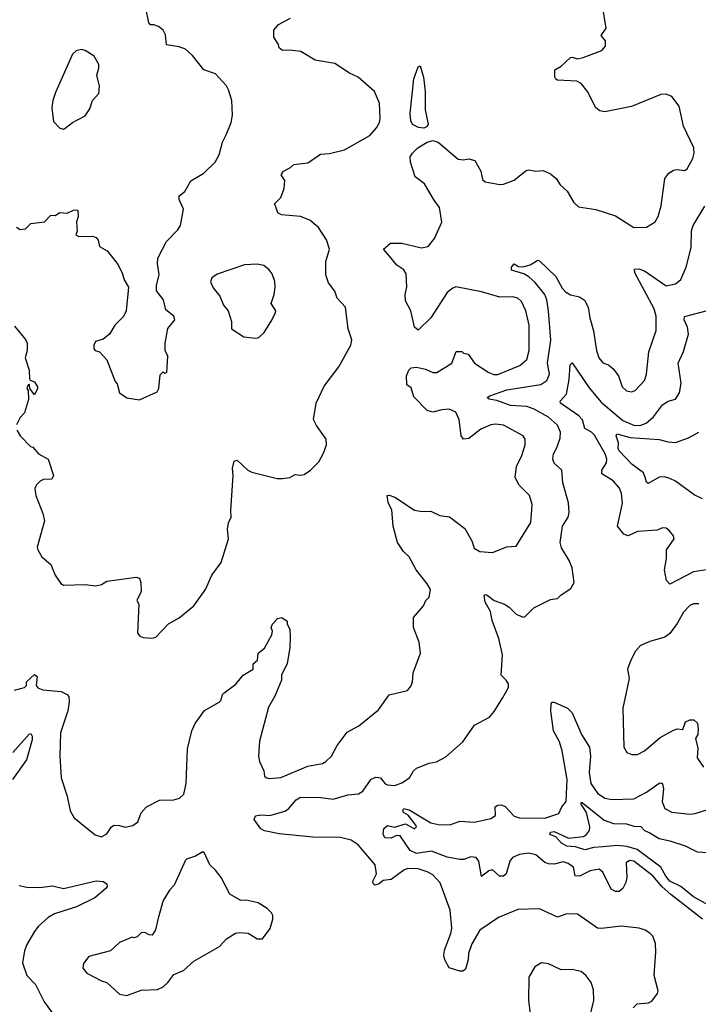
# Model space of a CAD drawing. Extents: x 1550320 to 1685906, y 509093 to 640511.
# Tile 38 of 256: x 1573993 to 1577742, y 548315 to 553752. Entities that reach past the tile are written whole.
import ezdxf

# ---------------------------------------------------------------- set-up
doc = ezdxf.new("R2010")
doc.units = 0

msp = doc.modelspace()

# ---------------------------------------------------------------- linework, layer by layer
at = {"layer": '0CON20XD'}
for points in [[(1574655, 551652.5), (1574753.2, 551696.8), (1574761.4, 551715), (1574769.3, 551790.7), (1574785, 551807.5), (1574795, 551800), (1574805.9, 551804.1), (1574810.8, 551895), (1574797.5, 551925), (1574797.1, 551965), (1574812.3, 552047.7), (1574851.1, 552095), (1574844.3, 552115), (1574800.3, 552150.3), (1574788, 552205), (1574749.6, 552255), (1574748.7, 552285), (1574763.8, 552345), (1574753.9, 552403.9), (1574756.9, 552435), (1574803.4, 552526.6), (1574867.4, 552592.6), (1574880.8, 552615), (1574898.8, 552705), (1574875, 552760), (1574875, 552780), (1574905, 552802.5), (1574938.1, 552861.9), (1575010, 552905), (1575072.9, 552965), (1575095.7, 553005), (1575113.1, 553075), (1575134.5, 553115.5), (1575161.9, 553185), (1575169.4, 553225), (1575165.6, 553305), (1575147.5, 553365), (1575135, 553386.7), (1575075, 553453.3), (1575010, 553475), (1574948, 553555), (1574908.8, 553588.8), (1574875, 553603.1), (1574804.1, 553614.1), (1574797.9, 553667.9), (1574785, 553693.8), (1574760, 553715), (1574735, 553723.8), (1574715, 553723.3), (1574706.2, 553735), (1574690.8, 553815)], [(1573977.5, 551485), (1573995, 551453.3), (1574052.5, 551395), (1574065, 551392.5), (1574097.5, 551355), (1574150, 551325), (1574180, 551235), (1574170, 551215), (1574125, 551212.5), (1574106.4, 551203.6), (1574086.4, 551183.6), (1574077, 551163), (1574083.3, 551125), (1574121.2, 551025), (1574130, 550985), (1574090.7, 550839.3), (1574093.3, 550825), (1574116.1, 550786.1), (1574165, 550743.3), (1574189.2, 550685), (1574219.7, 550639.7), (1574235, 550628.8), (1574355, 550633.8), (1574413.6, 550626.4), (1574446, 550634), (1574475, 550651.2), (1574516.7, 550656.7), (1574635, 550673.3), (1574655, 550667.5), (1574663, 550643), (1574663.8, 550595), (1574641.2, 550545), (1574650.6, 550525), (1574644.5, 550364.5), (1574657.5, 550347.5), (1574675, 550340), (1574723.9, 550336.1), (1574745, 550342), (1574815, 550416.7), (1574875, 550450), (1574955, 550516.2), (1575019.2, 550605), (1575054, 550685), (1575106, 550755), (1575147.5, 550885), (1575140.9, 550939.1), (1575146.8, 550973.2), (1575161.4, 551005), (1575158.8, 551041.2), (1575173.3, 551235), (1575168.8, 551275), (1575177.5, 551315), (1575195, 551320), (1575254.2, 551264.2), (1575275, 551253.8), (1575415, 551218.8), (1575445, 551218.8), (1575485, 551223.8), (1575515, 551240), (1575545, 551236.2), (1575565, 551241.2), (1575598.8, 551265), (1575645, 551311.2), (1575672.4, 551357.6), (1575688.1, 551405), (1575686.7, 551435), (1575632, 551512), (1575616, 551545), (1575631.1, 551635), (1575675, 551728), (1575755.7, 551835), (1575822.5, 551955), (1575828.6, 551985), (1575808, 552045), (1575793.3, 552165), (1575746.7, 552215), (1575733.6, 552253.6), (1575699.3, 552299.3), (1575683.6, 552343.6), (1575683.9, 552416.1), (1575703.8, 552485), (1575687.4, 552537.4), (1575644.4, 552605), (1575596, 552645), (1575545, 552664.5), (1575440, 552675), (1575420, 552685), (1575408.3, 552718.3), (1575400, 552735), (1575435, 552770), (1575455, 552820), (1575457.5, 552865), (1575437.5, 552895), (1575450, 552915), (1575490, 552935), (1575508.3, 552951.7), (1575585, 552961.2), (1575655, 553010), (1575705, 553013.8), (1575787.4, 553032.6), (1575926.8, 553113.2), (1575964, 553155), (1575980.8, 553185), (1575984.3, 553205), (1575981.7, 553291.7), (1575953.8, 553355), (1575863.8, 553435), (1575815, 553456.5), (1575735, 553511.1), (1575625, 553529.2), (1575545.8, 553575.8), (1575485, 553584), (1575445, 553581.2), (1575426.4, 553596.4), (1575422.5, 553615), (1575397.5, 553655), (1575396.7, 553695), (1575423.3, 553725), (1575488.8, 553761.2)], [(1576036, 552446), (1576002.5, 552485), (1576042.5, 552517.5), (1576105, 552518.6), (1576212.1, 552492.1), (1576249.8, 552500.2), (1576285.4, 552544.6), (1576325.4, 552634.6), (1576312.5, 552715), (1576282, 552755), (1576230, 552845), (1576177.5, 552885), (1576152.5, 552965), (1576150.6, 552995), (1576162.5, 553015), (1576192.1, 553045), (1576243.5, 553076.5), (1576275.3, 553085.3), (1576305.5, 553075.5), (1576415, 552982), (1576445, 552978.8), (1576475, 552984), (1576506.7, 552975), (1576541.2, 552915), (1576549.3, 552869.3), (1576565, 552856.7), (1576645, 552841.2), (1576665, 552843.3), (1576725, 552866.2), (1576791.2, 552918.8), (1576805, 552923.8), (1576845, 552916), (1576885, 552918.8), (1576925, 552901.2), (1576956.2, 552875), (1576979.7, 552839.7), (1577016.7, 552805), (1577055, 552742.5), (1577079.3, 552719.3), (1577175, 552704), (1577285, 552669.4), (1577385, 552604.2), (1577455, 552606), (1577503.8, 552635), (1577519.4, 552665), (1577536.4, 552723.6), (1577557.1, 552875), (1577580, 552905), (1577605, 552920.8), (1577625, 552925.6), (1577665, 552920), (1577681.2, 552928.8), (1577712, 552985), (1577719.4, 553015), (1577718.1, 553045), (1577660.6, 553165), (1577635.6, 553275), (1577595, 553328.1), (1577565, 553340), (1577535, 553338.1), (1577372.5, 553272.5), (1577225, 553242.5), (1577198.3, 553248.3), (1577175, 553266.2), (1577130.6, 553355), (1577095, 553400.6), (1577071.8, 553411.8), (1576965, 553418.8), (1576954.1, 553424.1), (1576950, 553435), (1576950, 553475), (1576985, 553496.2), (1577035, 553543.8), (1577045, 553546), (1577075, 553535.6), (1577105, 553543.1), (1577208.8, 553581.2), (1577228.8, 553605), (1577228.5, 553635), (1577206, 553665), (1577233.5, 553705), (1577218.9, 553795)], [(1574235, 553147.5), (1574245, 553153.3), (1574285, 553184), (1574355, 553221.2), (1574380, 553260), (1574396.2, 553305), (1574430, 553345), (1574433.8, 553385), (1574418.8, 553445), (1574431.2, 553485), (1574431.2, 553505), (1574405, 553550), (1574355, 553582.5), (1574335, 553586.7), (1574305, 553580), (1574285, 553562.5), (1574190.3, 553349.7), (1574175.8, 553305), (1574170.8, 553265), (1574180.5, 553190.5), (1574215, 553152.5), (1574235, 553147.5)], [(1576225, 553153.6), (1576197, 553157), (1576164, 553174), (1576154.1, 553194.1), (1576150.7, 553235), (1576170, 553425), (1576195, 553492.5), (1576205, 553497.5), (1576224.4, 553435), (1576232.7, 553355), (1576232.9, 553255), (1576249.7, 553175), (1576245, 553163.2), (1576225, 553153.6)], [(1577382, 548295), (1577405, 548318), (1577465.9, 548324.1), (1577485, 548333.3), (1577515.7, 548374.3), (1577520.5, 548389.5), (1577498.6, 548475), (1577508, 548605), (1577505, 548650), (1577490.5, 548690.5), (1577475, 548708.8), (1577447.5, 548725), (1577415, 548735.7), (1577315, 548746.9), (1577207, 548733), (1577185.6, 548735.6), (1577075, 548812), (1577015, 548814.2), (1576965, 548797.1), (1576865, 548842), (1576745, 548839.4), (1576638, 548795), (1576535, 548724), (1576490.7, 548649.3), (1576473.1, 548595), (1576470, 548560), (1576455, 548510), (1576441.7, 548498.3), (1576425, 548497.5), (1576365, 548516.7), (1576341.1, 548561.1), (1576335.5, 548585), (1576339.1, 548615), (1576374.4, 548705.6), (1576380, 548735), (1576371.1, 548835), (1576315.7, 548985), (1576275, 549029.4), (1576245, 549046.7), (1576195, 549062.9), (1576137.5, 549065), (1576115, 549055.6), (1576045.4, 549004.6), (1576000.6, 548999.4), (1575979.7, 548980.3), (1575955, 548972.5), (1575945, 548982.5), (1575944.3, 548994.3), (1575964.3, 549035), (1575956.7, 549085), (1575862.1, 549195), (1575825, 549221.8), (1575765, 549236.5), (1575615, 549238.6), (1575426.4, 549256.4), (1575345, 549272.9), (1575325, 549283.6), (1575289.4, 549335), (1575295, 549356.5), (1575325, 549362.2), (1575375, 549356.9), (1575457.5, 549382.5), (1575477.5, 549395), (1575521.3, 549445), (1575545, 549458.4), (1575656.2, 549456.2), (1575725, 549448.1), (1575805, 549471.1), (1575865, 549476.9), (1575888.8, 549491.2), (1575935, 549557.5), (1575959.7, 549570.3), (1575986.6, 549566.6), (1576012.3, 549532.3), (1576025, 549526.2), (1576065, 549524.2), (1576105, 549537.5), (1576146, 549565), (1576168.8, 549605), (1576185, 549620), (1576255, 549646.2), (1576295, 549654.2), (1576348, 549682), (1576442, 549765), (1576505, 549856.2), (1576588.6, 549901.4), (1576615, 549931.2), (1576660, 550005), (1576693.8, 550065), (1576693.9, 550083.9), (1576681.2, 550105), (1576652, 550132), (1576660.5, 550245), (1576640, 550335), (1576603.2, 550435), (1576594, 550484), (1576565.4, 550535), (1576558.3, 550571.7), (1576565, 550578), (1576575, 550574.4), (1576614.8, 550544.8), (1576671.5, 550525), (1576697.9, 550507.9), (1576735, 550470), (1576775, 550453.8), (1576785, 550456.7), (1576833.3, 550505), (1576925, 550550), (1576965, 550556.7), (1576983.8, 550576.2), (1577038.3, 550611.7), (1577056.2, 550645), (1577044.2, 550725), (1577029.2, 550765), (1576985.5, 550835.5), (1576978.6, 550865), (1576992.2, 550955), (1577022.9, 551005), (1577028.3, 551031.7), (1577025.7, 551085), (1576992.9, 551195), (1576988.1, 551265), (1576945, 551303.8), (1576937.5, 551325), (1576941.4, 551355), (1576959.4, 551385), (1576978.6, 551441.4), (1576980.8, 551475), (1576965, 551513.1), (1576915, 551557.3), (1576835, 551601.9), (1576795, 551615.3), (1576705, 551621.6), (1576629.1, 551649.2), (1576586.9, 551656.9), (1576576.2, 551665), (1576590, 551675), (1576685, 551708.1), (1576872.7, 551737.3), (1576905, 551759.4), (1576919.3, 551795), (1576909.7, 551855), (1576927.1, 551982.9), (1576913.8, 552143.8), (1576905.5, 552205.5), (1576893.2, 552235), (1576840.5, 552300.5), (1576805, 552333), (1576777.9, 552347.9), (1576709.4, 552369.4), (1576710, 552385), (1576725, 552404), (1576749.5, 552389.5), (1576775, 552387.6), (1576812.3, 552397.7), (1576855, 552424.2), (1576865, 552420), (1576955, 552334.1), (1576990.5, 552270.5), (1577009, 552249), (1577035, 552233.7), (1577085, 552222.3), (1577113.4, 552203.4), (1577132.9, 552165), (1577142.3, 552105), (1577163.3, 552033.3), (1577179.1, 551925), (1577193.1, 551885), (1577215, 551858), (1577245, 551845.8), (1577272, 551825), (1577300.8, 551785), (1577321.4, 551725), (1577345, 551702.9), (1577372.7, 551697.3), (1577393.3, 551705), (1577445, 551760), (1577455.8, 551795), (1577468.1, 551918.1), (1577508.9, 552035), (1577510, 552115), (1577497.7, 552155), (1577391.9, 552355), (1577390, 552375), (1577414.1, 552375.9), (1577445, 552364.5), (1577565, 552282.5), (1577615, 552294.4), (1577645, 552318), (1577674.4, 552385), (1577703.3, 552495), (1577703.8, 552586.2), (1577714.3, 552615), (1577778.3, 552721.7)], [(1573975, 552607.1), (1573995, 552592.7), (1574025, 552596.9), (1574055, 552627.5), (1574130, 552635), (1574165, 552672.5), (1574189.3, 552670.7), (1574215, 552687.5), (1574255, 552683.3), (1574295, 552702.5), (1574315, 552700), (1574316.2, 552665), (1574306.7, 552635), (1574310, 552585), (1574302.5, 552565), (1574320, 552555), (1574395, 552557.1), (1574415, 552550), (1574427.1, 552535), (1574435, 552498.8), (1574476.7, 552475), (1574534.3, 552404.3), (1574560, 552355), (1574570, 552315), (1574594, 552275), (1574582, 552145), (1574566.8, 552113.2), (1574518.8, 552065), (1574490, 552015), (1574455, 551987.5), (1574412.5, 551975), (1574403.3, 551955), (1574403.3, 551935), (1574410, 551925), (1574435, 551917.5), (1574475, 551873.3), (1574521.2, 551755), (1574531.7, 551741.7), (1574545, 551692.5), (1574585, 551663.3), (1574655, 551652.5)], [(1573965, 550050), (1574020, 550065), (1574030, 550075), (1574030, 550095), (1574075, 550136.7), (1574090, 550125), (1574083.6, 550076.4), (1574093.3, 550063.3), (1574121.7, 550051.7), (1574222.7, 550042.7), (1574255.8, 550025.8), (1574264.4, 550015), (1574267.5, 549985), (1574259.2, 549935), (1574219.5, 549815), (1574214.5, 549685), (1574222.5, 549565), (1574255.6, 549465), (1574272.8, 549382.8), (1574294, 549345), (1574410.3, 549250.3), (1574445, 549240.8), (1574474.4, 549255.6), (1574500, 549295), (1574515, 549304), (1574545, 549303.3), (1574575, 549293.3), (1574618.3, 549301.7), (1574645, 549322.5), (1574665, 549373.3), (1574693.3, 549405), (1574765, 549443.3), (1574845, 549443.8), (1574876.1, 549453.9), (1574900, 549475), (1574912, 549535), (1574920, 549725), (1574944, 549825), (1574963.3, 549865), (1575015, 549936.7), (1575095.6, 549984.4), (1575106, 549995), (1575113.8, 550025), (1575123.3, 550035), (1575187, 550083), (1575228, 550132), (1575282.5, 550165), (1575282.5, 550195), (1575307.5, 550215), (1575310, 550255), (1575345, 550282.5), (1575386.7, 550355), (1575390, 550375), (1575383.3, 550395), (1575390, 550415), (1575417.5, 550445), (1575441.7, 550451.7), (1575470, 550430), (1575470, 550415), (1575486.1, 550386.1), (1575488.1, 550345), (1575485.4, 550285), (1575470.4, 550195), (1575440, 550135), (1575439.4, 550105), (1575403.3, 550016.7), (1575367.3, 549955), (1575317.4, 549767.4), (1575312.2, 549685), (1575318.6, 549655), (1575342.2, 549605), (1575346.2, 549575), (1575355.8, 549565.8), (1575375, 549562.5), (1575435, 549567.5), (1575585, 549630), (1575665.4, 549644.6), (1575685, 549655.6), (1575715, 549685.8), (1575747.8, 549745), (1575801.5, 549818.5), (1575867.4, 549852.6), (1575975, 549940.8), (1576035, 550023.8), (1576135, 550047.5), (1576156.1, 550073.9), (1576163.8, 550095), (1576166.2, 550145), (1576208, 550255), (1576200.8, 550315), (1576168, 550395), (1576168.3, 550451.7), (1576224, 550516), (1576236.7, 550545), (1576255, 550563.3), (1576263.3, 550605), (1576245, 550637.5), (1576183.8, 550713.8), (1576145.6, 550785.6), (1576114, 550815), (1576080.8, 550865), (1576055.6, 550955), (1576049.2, 551045), (1576029.2, 551085), (1576022.5, 551125), (1576035, 551126.7), (1576065.7, 551115.7), (1576175, 551043.8), (1576215.7, 551035.7), (1576265, 551038.2), (1576314.5, 551014.5), (1576366.6, 551006.6), (1576452.5, 550942.5), (1576491.5, 550875), (1576504.1, 550834.1), (1576535, 550815.7), (1576605, 550810.6), (1576685, 550842), (1576735.6, 550844.4), (1576816.7, 550975), (1576822.5, 551045), (1576823.3, 551075), (1576808.9, 551125), (1576752.2, 551182.2), (1576729.6, 551225), (1576738, 551285), (1576766.4, 551345), (1576786.1, 551405), (1576786.1, 551436.1), (1576774.7, 551454.7), (1576665, 551512.5), (1576620.7, 551519.3), (1576596.7, 551515), (1576539.7, 551490.3), (1576475, 551438.8), (1576445, 551436.7), (1576432, 551455), (1576421.1, 551545), (1576402.5, 551585), (1576365, 551601.9), (1576325, 551598.6), (1576275, 551584), (1576245, 551593.3), (1576169.7, 551669.7), (1576155, 551720), (1576132.5, 551735), (1576130, 551785), (1576142.3, 551817.7), (1576155, 551830), (1576185, 551832.5), (1576235, 551822), (1576275, 551804), (1576297, 551803), (1576380, 551855), (1576405, 551920), (1576435, 551920), (1576445, 551910), (1576470, 551905), (1576505.8, 551855.8), (1576585, 551803.1), (1576613.3, 551793.3), (1576635, 551793.4), (1576756.7, 551843.3), (1576794.5, 551875), (1576808.2, 551925), (1576806.8, 552065), (1576788.9, 552145), (1576765, 552195.8), (1576744.5, 552214.5), (1576717.7, 552222.3), (1576645, 552220.8), (1576545, 552249.4), (1576403.2, 552276.8), (1576385, 552270), (1576355, 552245.8), (1576265, 552106.7), (1576195, 552037.5), (1576173.3, 552055), (1576153.3, 552145), (1576125, 552200), (1576122.5, 552235), (1576132.7, 552277.3), (1576128.7, 552348.7), (1576115, 552371.2), (1576077.3, 552397.3), (1576036, 552446)], [(1575295, 551993.3), (1575315, 551997.5), (1575343.3, 552025), (1575387, 552093), (1575406, 552135), (1575408, 552145), (1575382, 552185), (1575398.8, 552235), (1575403.8, 552275), (1575403, 552307), (1575388.3, 552348.3), (1575371.7, 552371.7), (1575342.5, 552395), (1575305, 552402), (1575235, 552398.8), (1575085, 552346.7), (1575054.1, 552325.9), (1575047.5, 552305), (1575061.7, 552271.7), (1575098.8, 552225), (1575120, 552175), (1575144.6, 552144.6), (1575163.3, 552085), (1575164, 552045), (1575231.2, 552001.2), (1575295, 551993.3)], [(1577786.4, 550713.6), (1577715, 550703.6), (1577585, 550636), (1577565.7, 550655.7), (1577554.3, 550715), (1577566.3, 550776.3), (1577566, 550825), (1577608.8, 550885), (1577605, 550902.5), (1577581.7, 550931.7), (1577563.9, 550943.9), (1577545, 550946), (1577515, 550933.3), (1577406.7, 550926.7), (1577355, 550901.1), (1577330.7, 550910.7), (1577295.7, 550955.7), (1577323, 551083), (1577317.5, 551135), (1577306.7, 551165), (1577271.1, 551205), (1577209.5, 551245), (1577208.5, 551265), (1577235.3, 551305), (1577237.3, 551325), (1577226.5, 551355), (1577167.7, 551457.7), (1577151.8, 551475), (1577115, 551495.6), (1577101.7, 551541.7), (1577082.1, 551565), (1576981.2, 551635), (1576978.8, 551645), (1577014.5, 551685), (1577028.5, 551765), (1577033.5, 551846.5), (1577045, 551856.7), (1577138.9, 551718.9), (1577205, 551640.5), (1577325, 551538.6), (1577388.7, 551511.3), (1577425, 551513.3), (1577454.4, 551525), (1577495, 551558.5), (1577545, 551625.7), (1577575, 551645.8), (1577615, 551656.2), (1577638.7, 551691.3), (1577647.3, 551745), (1577631.1, 551855), (1577660.9, 551919.1), (1577687.1, 552015), (1577681.8, 552055), (1577664.6, 552095.4), (1577666.3, 552113.7), (1577835, 552158)], [(1573965, 552060), (1574025, 551986.2), (1574034.3, 551965), (1574034.4, 551925.6), (1574024.3, 551884.3), (1574046.1, 551816.1), (1574048.3, 551768.3), (1574051.7, 551761.7), (1574075, 551752.5), (1574092.5, 551725), (1574092.5, 551715), (1574075, 551680), (1574050, 551715), (1574047, 551737), (1574040, 551735), (1574033.3, 551715), (1574040, 551705), (1574042, 551655), (1574019.1, 551580.9), (1573996.7, 551555), (1573976, 551515)], [(1577765, 551106.6), (1577718.9, 551128.9), (1577615, 551204.4), (1577585, 551219.4), (1577555, 551227.4), (1577525, 551225.6), (1577465, 551191.1), (1577455, 551199.2), (1577450.5, 551219.5), (1577439.5, 551249.5), (1577377.3, 551295), (1577305, 551370.8), (1577299.3, 551385), (1577301.1, 551415), (1577288.6, 551455), (1577292.5, 551465), (1577365, 551445.2), (1577525, 551434), (1577575, 551420.4), (1577615, 551417.1), (1577687.3, 551442.7), (1577745, 551474.4)], [(1577745, 550525.7), (1577715, 550525.6), (1577695, 550516.9), (1577659.8, 550480.2), (1577625, 550417.5), (1577585, 550361.9), (1577557.6, 550342.4), (1577475, 550318.8), (1577423.2, 550296.8), (1577395.6, 550264.4), (1577368.6, 550215), (1577351.2, 550165), (1577359.2, 550115), (1577325, 549950), (1577331.4, 549735), (1577347.5, 549705), (1577375, 549694.2), (1577405.5, 549694.5), (1577443.8, 549715), (1577532, 549788), (1577605, 549829.2), (1577625, 549836.2), (1577657.1, 549832.9), (1577672, 549875), (1577695, 549885.6), (1577716.8, 549886.8), (1577736.7, 549866.7), (1577741.5, 549835), (1577739.4, 549805), (1577726.4, 549783.6), (1577738.8, 549728.8), (1577735.5, 549675.5), (1577770, 549625)], [(1577765.4, 548785), (1577590.8, 548920.8), (1577543, 548963), (1577490, 549025), (1577385, 549106.4), (1577361.1, 549108.9), (1577344.1, 549095.9), (1577346.7, 549015), (1577342, 548988), (1577325.7, 548955), (1577305, 548938.6), (1577285, 548938.1), (1577261.3, 548951.3), (1577215, 549044), (1577195, 549062), (1577145, 549051.5), (1577085, 549022.2), (1577061.1, 549025), (1577051.6, 549071.6), (1577023.2, 549093.2), (1576995, 549101.6), (1576945, 549089.7), (1576915, 549090.1), (1576895, 549098.7), (1576845, 549140.4), (1576805, 549149), (1576755, 549142.2), (1576716.2, 549125), (1576701.6, 549105), (1576680, 549035), (1576665, 549021.8), (1576642.8, 549022.8), (1576605, 549057.8), (1576585, 549051.5), (1576545, 549021.2), (1576528.8, 549105), (1576514.2, 549125), (1576485, 549128.8), (1576445.9, 549114.1), (1576425, 549114.4), (1576355, 549128.5), (1576268.5, 549161.5), (1576185, 549147.9), (1576150.5, 549165), (1576095.9, 549245.9), (1576075, 549246.8), (1576045, 549232.4), (1576011.1, 549235), (1576001.8, 549255), (1576004.2, 549285.8), (1576025, 549303.3), (1576063.8, 549293.8), (1576125, 549311.6), (1576175, 549284.4), (1576185.5, 549294.5), (1576182.2, 549305), (1576139.6, 549359.6), (1576114.3, 549375), (1576110, 549385), (1576115, 549395.6), (1576145, 549389.1), (1576265, 549317.3), (1576315, 549305.3), (1576375, 549307.1), (1576425, 549326), (1576505, 549321.3), (1576595, 549341.4), (1576621.4, 549358.6), (1576620, 549405), (1576635, 549415.5), (1576655, 549416.2), (1576675, 549408.2), (1576724.7, 549354.7), (1576755, 549344.1), (1576893.4, 549343.4), (1576971.7, 549368.3), (1576988.5, 549405), (1577011.3, 549435), (1577017.3, 549557.3), (1576989, 549715), (1576974.3, 549765), (1576942.8, 549825), (1576928.1, 549935), (1576930, 549975), (1576935, 549983.3), (1576945, 549983.3), (1577019.5, 549949.5), (1577045, 549923.8), (1577096.7, 549805), (1577140.5, 549735), (1577147.1, 549685), (1577138.4, 549595), (1577148.8, 549535), (1577185, 549480.9), (1577225, 549454), (1577265, 549445.4), (1577385, 549450.5), (1577455, 549487.3), (1577525, 549535.5), (1577537.6, 549537.6), (1577545, 549533.3), (1577549.2, 549505), (1577543.1, 549433.1), (1577557.2, 549397.2), (1577595, 549375.7), (1577695.5, 549364.5), (1577725, 549368.1), (1577835, 549404.5)], [(1573955.2, 549704.8), (1574045, 549806.9), (1574055, 549811.2), (1574063.1, 549795), (1574063.1, 549775), (1574030, 549665), (1573953.9, 549556.1)], [(1577884.8, 548814.8), (1577715, 548908.3), (1577645.7, 548965.7), (1577585, 548994.9), (1577562.2, 549022.1), (1577535, 549071.5), (1577405, 549169.4), (1577347.4, 549187.4), (1577295, 549192.7), (1577214.6, 549184.6), (1577165, 549181.6), (1577115, 549168.4), (1577064.3, 549184.3), (1577015, 549188.6), (1576985.4, 549205), (1576955, 549239.4), (1576922.1, 549252.1), (1576925.8, 549265), (1576945, 549269.2), (1577025, 549232), (1577107.9, 549242.1), (1577125, 549252.5), (1577140.5, 549275), (1577142.9, 549295), (1577124.7, 549374.7), (1577095, 549420), (1577095, 549428.8), (1577100.6, 549429.4), (1577221.3, 549331.3), (1577273.6, 549313.6), (1577345, 549311.6), (1577385, 549299.2), (1577425, 549297.8), (1577444.4, 549275), (1577475, 549262.9), (1577525, 549229.8), (1577585, 549218.1), (1577669.3, 549189.3), (1577735, 549157.3), (1577795, 549153.8)], [(1574585, 548364), (1574665, 548392.5), (1574755, 548397.1), (1574785, 548410.8), (1574812.5, 548435), (1574845, 548480), (1574898.7, 548501.3), (1574955, 548554.2), (1575096.1, 548633.9), (1575135, 548677.5), (1575185, 548707.5), (1575205, 548712.5), (1575255, 548707.5), (1575305, 548677.5), (1575335, 548677.5), (1575377, 548733), (1575392.5, 548785), (1575392.5, 548805), (1575385, 548820), (1575360, 548845), (1575310, 548875), (1575245, 548890), (1575215, 548887.5), (1575155, 548923.8), (1575105.7, 549015.7), (1575075.7, 549055.7), (1575043.3, 549085), (1575015, 549150), (1575005, 549157.5), (1574965, 549132.5), (1574915, 549117.5), (1574909.3, 549110.7), (1574847, 548973), (1574820.8, 548945), (1574785, 548887.5), (1574759.1, 548790.9), (1574743.9, 548726.1), (1574725, 548697.5), (1574708.3, 548698.3), (1574685, 548712.5), (1574665, 548710), (1574641.7, 548688.3), (1574625, 548682.5), (1574615, 548686.7), (1574545, 548656.7), (1574495, 548610), (1574375, 548580), (1574345, 548540), (1574342.5, 548515), (1574365, 548487.5), (1574444.4, 548444.4), (1574475, 548435.8), (1574545, 548372), (1574585, 548364)], [(1573991.2, 548971.2), (1574031.9, 548961.9), (1574105, 548960), (1574175, 548969.2), (1574235, 548954.5), (1574415, 548996.9), (1574455, 548993.8), (1574475, 548980), (1574475.8, 548965), (1574468.8, 548955), (1574407.7, 548902.3), (1574306.6, 548853.4), (1574186.2, 548815), (1574150, 548795), (1574095, 548744), (1574075, 548717.5), (1574033.3, 548645), (1574020.5, 548609.5), (1574009.5, 548545), (1574031.9, 548475), (1574080.6, 548425), (1574128.9, 548328.9), (1574208.7, 548218.7)], [(1577005, 548100), (1577035, 548103.3), (1577072.3, 548117.7), (1577103.3, 548145), (1577135.7, 548214.3), (1577164.3, 548335.7), (1577162.5, 548395), (1577150.8, 548435), (1577123.2, 548473.2), (1577095, 548495.8), (1577045, 548507.1), (1576985, 548505.7), (1576915, 548538.6), (1576875, 548544), (1576838.3, 548521.7), (1576805.8, 548465), (1576804.2, 548335.8), (1576814, 548265), (1576860.9, 548190.9), (1576922.1, 548132.1), (1577005, 548100)]]:
    msp.add_lwpolyline(points, dxfattribs=at)

doc.saveas('drawing.dxf')
